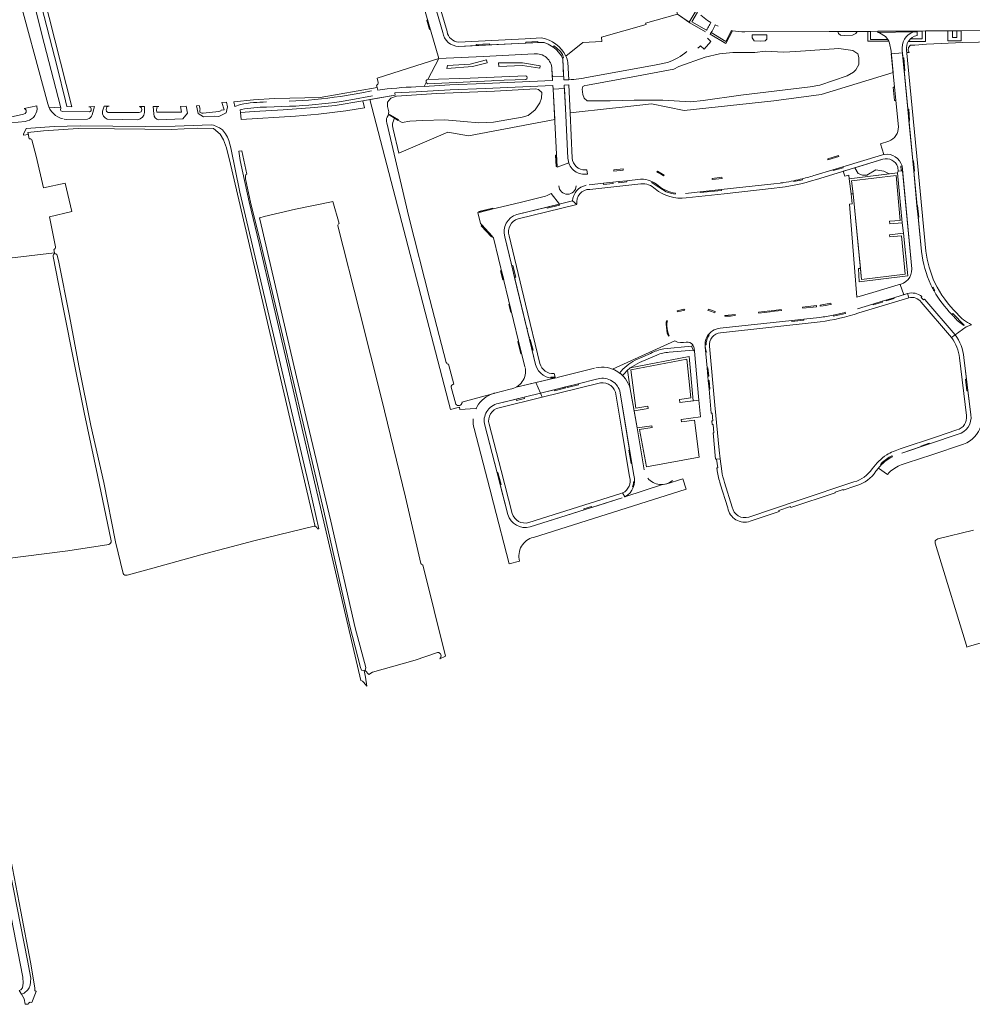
# Model space of a CAD drawing. Header units: metres. Extents: x 209813 to 223847, y 571801 to 587119.
# Tile 17 of 256: x 213136 to 213564, y 572422 to 572865. Entities that reach past the tile are written whole.
import ezdxf

# ---------------------------------------------------------------- set-up
doc = ezdxf.new("R2010")
doc.units = ezdxf.units.M
for name, color, linetype, lineweight in [('B-RO-GR-BEPLANTING_CULTUUR_BOSPLANTSOEN-GV', 8, 'Continuous', 0), ('B-RO-GR-BEPLANTING_CULTUUR_HEESTERS-GV', 8, 'Continuous', 0), ('B-RO-GR-GRAS-GV', 8, 'Continuous', 0), ('B-RO-GR-GROENVOORZIENING-GV', 8, 'Continuous', 0), ('B-RO-GR-HAAG-GV', 8, 'Continuous', 0), ('B-RO-KW-KUNSTWERK_STUW-GV', 8, 'Continuous', 0), ('B-RO-OG-TERREIN_CULTUURSCHEIDING-GV', 8, 'Continuous', 0), ('B-RO-OG-WEG-GV', 8, 'Continuous', 0), ('B-RO-VH-GOOT-G', 8, 'Continuous', 0), ('B-RO-VH-ONVERHARD-GV', 8, 'Continuous', 0), ('B-RO-VH-VERHARDING_OPEN-GV', 8, 'Continuous', 0), ('B-RO-VH-VERHARDING_STRAATBAKSTEEN-GV', 8, 'Continuous', 0), ('B-RO-VH-VERHARDING_TEGEL-GV', 8, 'Continuous', 0)]:
    doc.layers.add(name, color=color, linetype=linetype, lineweight=lineweight)

msp = doc.modelspace()

# ---------------------------------------------------------------- linework, layer by layer
at = {"layer": 'B-RO-GR-BEPLANTING_CULTUUR_BOSPLANTSOEN-GV', "flags": 128}
for points in [[(213319.02, 572838.08), (213323.987, 572847.519), (213296.238, 572838.621), (213296.763, 572836.765)], [(213313.632, 572834.793), (213317.406, 572835.014), (213318.308, 572836.728)], [(213295.977, 572835.579), (213296.289, 572834.49), (213296.495, 572833.337)]]:
    msp.add_lwpolyline(points, dxfattribs=at)
at = {"layer": 'B-RO-GR-BEPLANTING_CULTUUR_BOSPLANTSOEN-GV'}
for points in [[(213296.763, 572836.765, -0.374666), (213295.977, 572835.579)], [(213318.308, 572836.728, -0.4900037), (213319.02, 572838.08)], [(213296.495, 572833.337, -0.0233266), (213313.632, 572834.793)]]:
    msp.add_lwpolyline(points, format="xyb", dxfattribs=at)
at = {"layer": 'B-RO-GR-BEPLANTING_CULTUUR_HEESTERS-GV', "flags": 128}
for points in [[(213141.675, 572886.469), (213144.339, 572875.222), (213152.369, 572843.844), (213156.095, 572828.568), (213156.782, 572825.942), (213158.953, 572825.842), (213143.713, 572886.27)], [(213521.324, 572859.751), (213517.986, 572859.728), (213517.986, 572856.064), (213525.862, 572856.064), (213524.776, 572857.393), (213522.092, 572859.043), (213521.332, 572859.286)], [(213554.923, 572859.986), (213552.874, 572859.972), (213552.874, 572855.468), (213558.805, 572855.468), (213558.805, 572860.014), (213556.847, 572860), (213556.847, 572856.976), (213554.923, 572856.976)]]:
    msp.add_lwpolyline(points, close=True, dxfattribs=at)
for points in [[(213535.948, 572856.337), (213541.339, 572856.337), (213541.339, 572859.892), (213538.974, 572859.875), (213538.987, 572857.935)], [(213296.495, 572833.337), (213296.289, 572834.49), (213270.604, 572829.99), (213250.066, 572829.48), (213240.693, 572829.009), (213231.755, 572828.021), (213232.228, 572826.015), (213234.829, 572826.911)], [(213279.805, 572830.501), (213289.398, 572832.069), (213293.704, 572832.946)], [(213375.337, 572833.729), (213375.251, 572835.351), (213344.817, 572834.07), (213329.066, 572833.391), (213313.719, 572832.495), (213304.216, 572832.107), (213304.216, 572831.884), (213304.289, 572830.979), (213293.023, 572829.157), (213329.187, 572689.77), (213333.222, 572690.746), (213333.487, 572689.725), (213340.444, 572690.178), (213340.697, 572690.085)], [(213300.774, 572821.117), (213301.263, 572821.913), (213301.511, 572823.614), (213300.912, 572826.009), (213300.912, 572827.918), (213302.35, 572829.705), (213305.018, 572830.563), (213322.925, 572831.755), (213349.004, 572832.886), (213364.927, 572833.782), (213367.376, 572833.876), (213368.86, 572833.564), (213370.362, 572832.235), (213370.14, 572829.639), (213369.337, 572827.6), (213367.231, 572824.498), (213364.084, 572821.944), (213361.512, 572821.106), (213348.598, 572818.841), (213341.948, 572818.675), (213335.243, 572819.17), (213326.744, 572819.982), (213316.622, 572819.668), (213310.941, 572819.406), (213307.476, 572818.702), (213304.06, 572820.726), (213303.345, 572818.777)], [(213303.42, 572815.793), (213305.956, 572804.924), (213328.04, 572814.367), (213337.282, 572812.773), (213376.069, 572820.093), (213375.337, 572833.729)], [(213327.326, 572710.846), (213320.009, 572739.14), (213310.554, 572776.39), (213300.612, 572818.574)], [(213523.554, 572802.229), (213511.017, 572798.424), (213512.555, 572795.805), (213514.398, 572795.029), (213516.442, 572795.018), (213520.38, 572797.423)], [(213511.017, 572798.424), (213505.778, 572796.834), (213506.517, 572794.63), (213508.267, 572795.121), (213508.444, 572793.485), (213526.383, 572795.695), (213524.098, 572796.905), (213520.38, 572797.423)], [(213530.182, 572796.163), (213530.438, 572796.831), (213530.294, 572798.692)], [(213536.66, 572752.991), (213532.429, 572797.022), (213530.438, 572796.831)], [(213530.182, 572796.163), (213532.242, 572773.644), (213532.829, 572768.955), (213534.764, 572749.769), (213512.979, 572747.14), (213512.647, 572753.077), (213513.528, 572753.077), (213510.19, 572786.659), (213509.284, 572786.659), (213509.862, 572782.165), (213508.665, 572782.011), (213511.976, 572740.215), (213519.161, 572742.344), (213530.44, 572745.771)], [(213526.383, 572795.695), (213530.182, 572796.163)], [(213430.116, 572720.557), (213402.044, 572707.913)], [(213425.092, 572717.034), (213437.615, 572718.213)], [(213410.041, 572708.406), (213436.562, 572713.502), (213438.269, 572693.644), (213440.903, 572693.963), (213438.879, 572716.031)], [(213412.26, 572711.898), (213419.128, 572714.954)], [(213438.334, 572716.424), (213427.461, 572715.463)], [(213330.681, 572701.186), (213328.402, 572710.078)], [(213331.643, 572692.203), (213329.476, 572699.709)], [(213348.672, 572697.002), (213334.387, 572693.104), (213334.451, 572692.851)]]:
    msp.add_lwpolyline(points, dxfattribs=at)
at = {"layer": 'B-RO-GR-BEPLANTING_CULTUUR_HEESTERS-GV'}
for points in [[(213234.829, 572826.911, -0.0406156), (213246.475, 572827.992)], [(213256.735, 572828.348, 0.0282154), (213279.805, 572830.501)], [(213300.612, 572818.574, -0.2365958), (213300.774, 572821.117)], [(213303.345, 572818.777, 0.1343659), (213303.42, 572815.793)], [(213530.294, 572798.692, 0.4253381), (213523.554, 572802.229)], [(213530.44, 572745.771, 0.3786716), (213536.651, 572753.039)], [(213435.229, 572720.026, -0.1914592), (213430.116, 572720.557)], [(213438.13, 572718.852, 0.2690339), (213435.229, 572720.026)], [(213437.615, 572718.213, 0.3617716), (213438.13, 572718.852)], [(213419.128, 572714.954, -0.0624922), (213425.092, 572717.034)], [(213438.879, 572716.031, 0.2646983), (213438.334, 572716.424)], [(213328.402, 572710.078, -0.2857936), (213327.326, 572710.846)], [(213405.273, 572706.143, -0.1151799), (213412.26, 572711.898)], [(213414.248, 572710.8, 0.0675989), (213410.041, 572708.406)], [(213402.044, 572707.913, -0.0713501), (213405.273, 572706.143)], [(213329.476, 572699.709, -0.332872), (213330.681, 572701.186)], [(213334.451, 572692.851, -0.7197265), (213331.643, 572692.203)], [(213340.697, 572690.085, -0.0204097), (213341.202, 572691.034)]]:
    msp.add_lwpolyline(points, format="xyb", dxfattribs=at)
at = {"layer": 'B-RO-GR-GRAS-GV', "flags": 128}
for points in [[(213268.424, 572637.171), (213230.329, 572800.089), (213228.475, 572807.374), (213227.11, 572811.034), (213225.69, 572813.593), (213222.689, 572816.058), (213215.317, 572816.274), (213203.636, 572815.634), (213191.775, 572815.716), (213178.136, 572815.989), (213161.789, 572815.997), (213146.299, 572814.96), (213139.252, 572814.325), (213139.86, 572811.412)], [(213140.941, 572810.916), (213142.986, 572803.578), (213146.317, 572789.427), (213156.021, 572791.479), (213158.934, 572778.741), (213148.944, 572776.378), (213151.608, 572762.823)], [(213151.181, 572760.152), (213128.464, 572757.441), (213123.885, 572777.105), (213122.136, 572779.302), (213119.473, 572780.215), (213112.686, 572778.633), (213106.145, 572809.572)], [(213150.863, 572761.738), (213151.181, 572760.152)], [(213176.6, 572630.681), (213170.531, 572660.204), (213164.54, 572688.431), (213159.156, 572715.21), (213152.982, 572746.295), (213150.575, 572758.533)], [(213151.181, 572760.152), (213151.26, 572759.778)], [(213152.444, 572758.918), (213152.97, 572756.775), (213157.927, 572731.825), (213162.138, 572709.413), (213167.58, 572682.545), (213173.444, 572656.852), (213178.594, 572630.281), (213182.044, 572616.002)], [(213183.835, 572615.31), (213195.432, 572618.458), (213216.916, 572624.473), (213241.347, 572630.817), (213267.928, 572637.233)], [(213564.319, 572635.431), (213548.381, 572631.622), (213547.372, 572631.012), (213547.192, 572630.635), (213547.192, 572629.611), (213548.191, 572626.233), (213561.23, 572583.614), (213561.417, 572582.928), (213562.108, 572583.161), (213622.401, 572600.6)], [(213110.586, 572619.923), (213127.685, 572622.409), (213157.248, 572626.181), (213175.616, 572629.07)]]:
    msp.add_lwpolyline(points, dxfattribs=at)
at = {"layer": 'B-RO-GR-GRAS-GV'}
for points in [[(213139.86, 572811.412, -0.3464658), (213140.941, 572810.916)], [(213151.608, 572762.823, -0.3862686), (213150.863, 572761.738)], [(213267.928, 572637.233, -0.0883382), (213268.424, 572637.171)], [(213175.616, 572629.07, 0.4100006), (213176.6, 572630.681)], [(213182.044, 572616.002, 0.3613316), (213183.835, 572615.31)]]:
    msp.add_lwpolyline(points, format="xyb", dxfattribs=at)
msp.add_arc((213151.485, 572758.843), 0.962, 4.46847, 200.53523, dxfattribs=at)
at = {"layer": 'B-RO-GR-GROENVOORZIENING-GV', "flags": 128}
for points in [[(213431.261, 572867.517), (213436.595, 572863.835), (213439.603, 572869.043)], [(213436.595, 572863.835), (213436.9, 572863.625), (213443.905, 572859.566)], [(213446.239, 572863.735), (213444.73, 572864.691)], [(213449.629, 572862), (213448.264, 572862.635), (213448.058, 572862.199)], [(213535.006, 572855.108), (213542.762, 572855.108), (213542.762, 572859.901)], [(213542.762, 572859.901), (213541.339, 572859.892), (213541.339, 572856.337), (213535.948, 572856.337)], [(213235.227, 572824.645), (213234.597, 572824.403), (213234.753, 572823.268), (213240.969, 572823.68), (213253.942, 572824.412), (213268.115, 572825.475), (213277.422, 572826.471), (213289.871, 572828.495), (213304.289, 572830.979), (213304.216, 572831.884)], [(213294.13, 572830.685), (213284.42, 572828.911), (213280.147, 572828.227)], [(213279.16, 572773.308), (213276.318, 572783.289), (213275.679, 572783.17), (213259.513, 572779.811), (213245.395, 572776.489), (213243.504, 572775.981), (213243.371, 572775.725)], [(213243.371, 572775.725), (213243.69, 572774.693), (213259.99, 572704.499), (213275.438, 572639.563), (213286.441, 572591.589), (213291.153, 572573.71), (213290.802, 572572.393), (213292.5, 572570.546), (213294.097, 572571.628), (213313.338, 572577.081), (213323.416, 572580.548)], [(213315.854, 572620.57), (213309.036, 572650.285), (213298.156, 572694.726), (213288.243, 572733.951), (213278.604, 572772.284)], [(213411.762, 572689.202), (213418.046, 572690.261), (213417.87, 572691.305), (213412.562, 572690.41), (213410.301, 572707.551), (213435.444, 572712.337), (213437.336, 572695.022), (213432.133, 572694.31), (213432.335, 572692.833), (213438.269, 572693.644), (213436.562, 572713.502), (213410.041, 572708.406)], [(213408.86, 572707.421), (213410.062, 572698.972), (213411.762, 572689.202)], [(213324.371, 572577.72), (213326.955, 572578.805), (213316.852, 572619.965)]]:
    msp.add_lwpolyline(points, dxfattribs=at)
at = {"layer": 'B-RO-GR-GROENVOORZIENING-GV'}
for points in [[(213444.374, 572860.286, 0.0098007), (213444.97, 572861.274)], [(213446.801, 572859.848, -0.005169), (213446.421, 572859.222)], [(213448.058, 572862.199, -0.0209381), (213446.801, 572859.848)], [(213280.147, 572828.227, -0.028111), (213256.815, 572826.049)], [(213246.501, 572825.692, 0.0405485), (213235.227, 572824.645)], [(213278.604, 572772.284, -0.345492), (213279.16, 572773.308)], [(213410.041, 572708.406, 0.0210649), (213408.86, 572707.421)], [(213316.852, 572619.965, -0.3331504), (213315.854, 572620.57)], [(213323.416, 572580.548, -0.7431888), (213324.371, 572577.72)]]:
    msp.add_lwpolyline(points, format="xyb", dxfattribs=at)
at = {"layer": 'B-RO-GR-GROENVOORZIENING-GV', "flags": 128}
for points in [[(213503.411, 572859.719), (213503.679, 572858.782), (213504.584, 572858.006), (213506.395, 572857.811), (213509.984, 572857.973), (213511.504, 572858.814), (213512.046, 572859.724)], [(213471.481, 572858.174), (213464.857, 572858.174), (213464.857, 572856.892), (213465.697, 572855.468), (213468.802, 572855.306), (213470.677, 572855.533), (213471.518, 572856.244)], [(213508.444, 572793.485), (213509.284, 572786.659), (213510.19, 572786.659), (213509.478, 572792.539), (213529.557, 572794.969), (213531.404, 572774.782), (213526.599, 572774.343), (213526.709, 572773.138), (213532.242, 572773.644), (213530.182, 572796.163)], [(213513.528, 572753.077), (213512.647, 572753.077), (213512.979, 572747.14), (213534.764, 572749.769), (213532.829, 572768.955), (213526.617, 572768.328), (213526.716, 572767.353), (213531.927, 572767.879), (213533.673, 572750.569), (213514.013, 572748.175)]]:
    msp.add_lwpolyline(points, close=True, dxfattribs=at)
at = {"layer": 'B-RO-GR-HAAG-GV', "flags": 128}
for points in [[(213433.61, 572878.281), (213431.659, 572877.735), (213431.286, 572876.567), (213428.901, 572875.9), (213431.261, 572867.517), (213436.595, 572863.835)], [(213439.603, 572869.043), (213436.595, 572863.835)], [(213444.374, 572860.286), (213437.752, 572863.973), (213440.302, 572868.327)], [(213446.061, 572863.354), (213446.239, 572863.735)], [(213445.898, 572858.409), (213453.08, 572854.248), (213456.069, 572860.006), (213455.514, 572860.118)], [(213446.421, 572859.222), (213453.082, 572855.132), (213455.514, 572860.118)], [(213535.006, 572855.108), (213542.762, 572855.108), (213542.762, 572859.901), (213541.339, 572859.892), (213541.339, 572856.337), (213535.948, 572856.337)], [(213408.86, 572707.421), (213410.062, 572698.972), (213411.762, 572689.202), (213418.046, 572690.261), (213417.87, 572691.305), (213412.562, 572690.41), (213410.301, 572707.551), (213435.444, 572712.337), (213437.336, 572695.022), (213432.133, 572694.31), (213432.335, 572692.833), (213438.269, 572693.644), (213436.562, 572713.502), (213410.041, 572708.406)]]:
    msp.add_lwpolyline(points, dxfattribs=at)
at = {"layer": 'B-RO-GR-HAAG-GV'}
for points in [[(213444.73, 572864.691, -0.0306017), (213441.756, 572866.975)], [(213444.97, 572861.274, 0.0202049), (213446.061, 572863.354)], [(213446.421, 572859.222, -0.0076472), (213445.898, 572858.409)]]:
    msp.add_lwpolyline(points, format="xyb", dxfattribs=at)
at = {"layer": 'B-RO-GR-HAAG-GV', "flags": 128}
for points in [[(213517.986, 572859.728), (213516.839, 572859.727), (213516.839, 572855.288), (213526.218, 572855.288), (213525.862, 572856.064), (213517.986, 572856.064)], [(213558.805, 572860.014), (213556.847, 572860), (213556.847, 572856.976), (213554.923, 572856.976), (213554.923, 572859.986), (213552.874, 572859.972), (213552.874, 572855.468), (213558.805, 572855.468)], [(213464.857, 572858.174), (213464.857, 572856.892), (213465.697, 572855.468), (213468.802, 572855.306), (213470.677, 572855.533), (213471.518, 572856.244), (213471.481, 572858.174)], [(213532.242, 572773.644), (213530.182, 572796.163), (213508.444, 572793.485), (213509.284, 572786.659), (213510.19, 572786.659), (213509.478, 572792.539), (213529.557, 572794.969), (213531.404, 572774.782), (213526.599, 572774.343), (213526.709, 572773.138)]]:
    msp.add_lwpolyline(points, close=True, dxfattribs=at)
at = {"layer": 'B-RO-KW-KUNSTWERK_STUW-GV', "flags": 128}
msp.add_lwpolyline([(213302.278, 572822.061), (213301.811, 572822.341), (213301.693, 572822.143), (213305.744, 572819.719), (213305.862, 572819.916)], close=True, dxfattribs=at)
at = {"layer": 'B-RO-OG-TERREIN_CULTUURSCHEIDING-GV', "flags": 128}
for points in [[(213443.905, 572859.566), (213436.9, 572863.625), (213431.261, 572867.517), (213416.925, 572863.491), (213417.137, 572862.808), (213397.135, 572857.177)], [(213382.499, 572835.658), (213383.057, 572823.071), (213402.073, 572825.228), (213405.105, 572825.535), (213419.571, 572827.103), (213434.221, 572824.105), (213474.544, 572828.579), (213495.853, 572831.382), (213528.219, 572841.23), (213527.282, 572850.76), (213526.586, 572854.384), (213526.218, 572855.288), (213516.839, 572855.288), (213516.839, 572859.727), (213512.046, 572859.724), (213511.504, 572858.814), (213509.984, 572857.973), (213506.395, 572857.811), (213504.584, 572858.006), (213503.679, 572858.782), (213503.411, 572859.719), (213499.405, 572859.716), (213461.546, 572859.459)], [(213456.069, 572860.006), (213453.08, 572854.248), (213445.898, 572858.409)], [(213585.529, 572860.439), (213573.438, 572860.243), (213573.419, 572859.527), (213571.778, 572858.225), (213569.005, 572859.584), (213569.005, 572860.172), (213558.805, 572860.014), (213558.805, 572855.468), (213552.874, 572855.468), (213552.874, 572859.972), (213542.762, 572859.901), (213542.762, 572855.108), (213535.006, 572855.108)], [(213397.135, 572857.177), (213397.227, 572855.231), (213388.694, 572854.751), (213381.043, 572848.613)], [(213444.701, 572856.73), (213446.23, 572855.161), (213443.229, 572851.798), (213441.608, 572853.245)], [(213534.28, 572851.502), (213534.406, 572850.187), (213535.381, 572850.248), (213534.961, 572851.34), (213535.062, 572852.45), (213535.978, 572853.475), (213537.93, 572853.511), (213543.21, 572854.009), (213559.579, 572854.791), (213580.489, 572855.197), (213591.783, 572855.399)], [(213366.872, 572849.644), (213344.004, 572848.481), (213323.987, 572847.519), (213319.02, 572838.08), (213338.013, 572838.764), (213363.03, 572839.711)], [(213382.052, 572845.827), (213382.398, 572837.956)], [(213391.26, 572839.164), (213421.755, 572844.699), (213426.721, 572845.787)], [(213318.308, 572836.728), (213317.406, 572835.014), (213328.964, 572835.689), (213344.595, 572836.363), (213375.127, 572837.648), (213374.853, 572842.763)], [(213363.039, 572838.104), (213348.589, 572837.585), (213347.604, 572837.499), (213318.973, 572836.186)], [(213410.062, 572698.972), (213408.86, 572707.421)]]:
    msp.add_lwpolyline(points, dxfattribs=at)
at = {"layer": 'B-RO-OG-TERREIN_CULTUURSCHEIDING-GV'}
for points in [[(213461.546, 572859.459, -0.0451037), (213456.069, 572860.006)], [(213535.006, 572855.108, 0.1620824), (213534.28, 572851.502)], [(213426.721, 572845.787, 0.0971753), (213435.535, 572850.674)], [(213441.608, 572853.245, -0.0126), (213440.436, 572852.161)], [(213374.853, 572842.763, 0.4363107), (213366.872, 572849.644)], [(213381.043, 572848.613, -0.0502579), (213382.052, 572845.827)], [(213318.973, 572836.186, -0.2333465), (213318.308, 572836.728)], [(213363.03, 572839.711, -0.8593787), (213363.039, 572838.104)], [(213382.398, 572837.956, 0.0408283), (213391.26, 572839.164)]]:
    msp.add_lwpolyline(points, format="xyb", dxfattribs=at)
at = {"layer": 'B-RO-OG-TERREIN_CULTUURSCHEIDING-GV', "flags": 128}
for points in [[(213388.782, 572834.99), (213389.551, 572835.44), (213390.757, 572835.598), (213412.919, 572839.556), (213429.663, 572842.744), (213431.816, 572843.9), (213443.718, 572848.143), (213450.18, 572849.579), (213456.166, 572850.3), (213466.069, 572850.191), (213470.737, 572850.8), (213479.145, 572850.456), (213484.526, 572850.629), (213503.858, 572852.024), (213510.043, 572851.14), (213512.308, 572849.603), (213512.857, 572847.912), (213512.751, 572844.893), (213511.439, 572842.481), (213510.362, 572841.366), (213507.624, 572839.796), (213495.278, 572835.574), (213490.952, 572834.774), (213459.753, 572830.979), (213442.772, 572828.593), (213437.347, 572828.057), (213424.737, 572828.774), (213411.726, 572828.742), (213400.953, 572828.517), (213390.656, 572828.573), (213389.338, 572829.644), (213388.73, 572831.402), (213388.485, 572833.728)], [(213339.159, 572843.888), (213327.647, 572843.032), (213327.873, 572844.334), (213338.059, 572845.014), (213345.358, 572846.939), (213345.707, 572845.616)], [(213361.554, 572844.454), (213369.399, 572843.118), (213369.577, 572844.164), (213361.599, 572845.523), (213350.847, 572845.523), (213350.96, 572843.995)], [(213532.829, 572768.955), (213532.242, 572773.644), (213526.709, 572773.138), (213526.599, 572774.343), (213531.404, 572774.782), (213529.557, 572794.969), (213509.478, 572792.539), (213510.19, 572786.659), (213514.013, 572748.175), (213533.673, 572750.569), (213531.927, 572767.879), (213526.716, 572767.353), (213526.617, 572768.328)], [(213413.107, 572681.467), (213419.815, 572682.464), (213419.934, 572681.663), (213414.173, 572680.808), (213417.325, 572663.949), (213441.073, 572668.389), (213438.942, 572684.898), (213433.038, 572684.136), (213432.892, 572685.266), (213441.597, 572686.388), (213440.903, 572693.963), (213432.335, 572692.833), (213432.133, 572694.31), (213437.336, 572695.022), (213435.444, 572712.337), (213410.301, 572707.551), (213412.562, 572690.41), (213417.87, 572691.305), (213418.046, 572690.261), (213411.762, 572689.202)]]:
    msp.add_lwpolyline(points, close=True, dxfattribs=at)
at = {"layer": 'B-RO-OG-WEG-GV', "flags": 128}
for points in [[(213154.023, 572825.38), (213153.955, 572825.965), (213145.443, 572858.387), (213138.807, 572885.798), (213138.73, 572886.96), (213139.539, 572887.807), (213140.262, 572887.887), (213141.227, 572887.637), (213141.585, 572886.85), (213141.675, 572886.469), (213143.713, 572886.27), (213142.419, 572891.4), (213138.996, 572891.789), (213138.923, 572891.337)], [(213133.61, 572880.947), (213148.183, 572827.095)], [(213143.209, 572826.193), (213137.566, 572825.006), (213137.91, 572824.873), (213138.528, 572824.287), (213138.451, 572823.44), (213138.027, 572822.815), (213137.33, 572822.458), (213124.522, 572819.67)], [(213143.263, 572825.992), (213143.209, 572826.193)], [(213168.141, 572822.274), (213169.166, 572825.934), (213166.694, 572825.872), (213167.368, 572825.629), (213167.731, 572824.852), (213167.615, 572824.038), (213166.945, 572823.582), (213154.741, 572823.657), (213154.083, 572824), (213153.896, 572824.673), (213154.023, 572825.122), (213154.023, 572825.38), (213148.687, 572825.625)], [(213191.665, 572823.245), (213191.662, 572825.98), (213189.367, 572825.974), (213190.234, 572825.366), (213190.452, 572824.492), (213190.131, 572823.529), (213189.333, 572823.186), (213175.907, 572823.226), (213175.387, 572823.287), (213174.561, 572823.672), (213174.376, 572824.664), (213174.782, 572825.749), (213175.84, 572826.101), (213173.459, 572826.041), (213172.808, 572823.893)], [(213207.785, 572825.942), (213208.355, 572823.417), (213197.139, 572823.363), (213197.105, 572824.341), (213197.216, 572825.208), (213197.415, 572825.807), (213198.146, 572826), (213195.618, 572825.992), (213195.815, 572822.587)], [(213198.144, 572819.972), (213208.882, 572820.423), (213210.941, 572822.952), (213210.439, 572826.082), (213207.785, 572825.942)], [(213084.972, 572813.974), (213122.102, 572817.709), (213138.033, 572819.207), (213138.931, 572819.488)], [(213155.523, 572820.333), (213156.464, 572820.122), (213166.021, 572820.332)], [(213174.935, 572820.238), (213188.63, 572820.026)], [(213138.523, 572816.075), (213137.265, 572813.446), (213137.27, 572813.09), (213139.484, 572813.31), (213139.252, 572814.325), (213146.299, 572814.96), (213161.789, 572815.997), (213178.136, 572815.989), (213191.775, 572815.716), (213203.636, 572815.634), (213215.317, 572816.274), (213222.689, 572816.058), (213225.69, 572813.593), (213227.11, 572811.034), (213228.475, 572807.374), (213230.329, 572800.089), (213268.424, 572637.171)], [(213269.434, 572636.031), (213269.988, 572636.169), (213265.914, 572654.079), (213234.47, 572787.378), (213230.438, 572807.365), (213229.594, 572810.611), (213229.02, 572812.169), (213228.126, 572813.711), (213226.7, 572815.47), (213225.36, 572816.407), (213222.718, 572817.613), (213221.673, 572817.775), (213205.382, 572817.162), (213192.075, 572816.9), (213162.659, 572817.268), (213151.01, 572817.01), (213138.523, 572816.075)], [(213135.33, 572428.618), (213136.02, 572428.85), (213136.74, 572429.71), (213136.94, 572430.75), (213137.04, 572431.79), (213136.9, 572434.53), (213136.8, 572435.33), (213121.7, 572512.49)], [(213127.965, 572498.579), (213138.99, 572442.01), (213140.51, 572434.12), (213140.47, 572432.3), (213140.23, 572430.96), (213139.82, 572429.81), (213139.24, 572428.84), (213137.57, 572427.36), (213136.377, 572426.953), (213137.529, 572424.83), (213138.018, 572422.447), (213139.341, 572422.349), (213139.5, 572422.878), (213140.187, 572423.302), (213140.947, 572423.169), (213142.977, 572428.05), (213142.345, 572428.62), (213142.345, 572429.751), (213140.433, 572441.279), (213136.049, 572464.105), (213130.875, 572491.324)]]:
    msp.add_lwpolyline(points, dxfattribs=at)
for points in [[(213226.102, 572824.341), (213226.034, 572824.045), (213225.038, 572823.713), (213218.018, 572822.897), (213217.408, 572822.933), (213216.591, 572823.423), (213216.459, 572824.42), (213216.637, 572824.702), (213216.206, 572826.387), (213214.973, 572826.322), (213215.732, 572822.867), (213218.206, 572821.32), (213223.136, 572821.583), (213225.114, 572821.441), (213228.324, 572823.171), (213228.931, 572825.779), (213228.447, 572827.898), (213226.479, 572827.825), (213227.411, 572824.492)], [(213288.943, 572567.914), (213289.649, 572567.553), (213290.297, 572567.049), (213291.553, 572565.406), (213291.02, 572569.4), (213290.393, 572572.444), (213289.181, 572572.595), (213288.744, 572573.689), (213284.007, 572592.336), (213272.299, 572644.01), (213253.682, 572723.136), (213244.397, 572762.422), (213239.332, 572782.913), (213237.134, 572793.449), (213237.042, 572794.599), (213237.242, 572795.324), (213237.647, 572795.567), (213235.416, 572805.986), (213234.123, 572805.881), (213234.677, 572801.616), (213235.842, 572796.192), (213238.781, 572783.127), (213243.144, 572764.423), (213255.571, 572711.594), (213262.43, 572681.687)]]:
    msp.add_lwpolyline(points, close=True, dxfattribs=at)
at = {"layer": 'B-RO-OG-WEG-GV'}
for points in [[(213138.931, 572819.488, 0.3916098), (213143.263, 572825.992)], [(213148.183, 572827.095, 0.2858111), (213155.097, 572820.402)], [(213172.808, 572823.893, 0.3891984), (213174.935, 572820.238)], [(213166.021, 572820.332, 0.299859), (213168.141, 572822.274)], [(213188.63, 572820.026, 0.3444038), (213191.665, 572823.245)], [(213195.815, 572822.587, 0.399293), (213198.144, 572819.972)], [(213268.424, 572637.171, -0.2826585), (213269.434, 572636.031)]]:
    msp.add_lwpolyline(points, format="xyb", dxfattribs=at)
at = {"layer": 'B-RO-VH-GOOT-G', "flags": 128}
for points in [[(213234.597, 572824.403), (213235.227, 572824.645)], [(213246.501, 572825.692), (213256.815, 572826.049)]]:
    msp.add_lwpolyline(points, dxfattribs=at)
at = {"layer": 'B-RO-VH-ONVERHARD-GV', "flags": 128}
for points in [[(213060.232, 572813.98), (213061.63, 572812.06), (213063.18, 572810.4), (213063.98, 572809.35), (213064.95, 572807.44), (213066.1, 572804.38), (213069.9, 572784.83), (213091.39, 572676.39), (213100.59, 572624), (213100.89, 572620.59), (213121.7, 572512.49), (213136.8, 572435.33), (213136.9, 572434.53), (213137.04, 572431.79), (213136.94, 572430.75), (213136.74, 572429.71), (213136.02, 572428.85), (213135.33, 572428.618), (213136.377, 572426.953)], [(213136.377, 572426.953), (213137.57, 572427.36), (213139.24, 572428.84), (213139.82, 572429.81), (213140.23, 572430.96), (213140.47, 572432.3), (213140.51, 572434.12), (213138.99, 572442.01), (213127.965, 572498.579), (213124.45, 572516.98), (213110.65, 572587.39), (213103.51, 572624), (213087.28, 572709.85), (213071.84, 572789.34), (213068.8, 572805.16), (213068.43, 572807.12), (213068.249, 572808), (213068.2, 572809.91), (213068.71, 572810.58), (213070.07, 572811.354), (213066.257, 572811.786)]]:
    msp.add_lwpolyline(points, dxfattribs=at)
at = {"layer": 'B-RO-VH-VERHARDING_OPEN-GV', "flags": 128}
for points in [[(213556.847, 572860), (213554.923, 572859.986), (213554.923, 572856.976), (213556.847, 572856.976)], [(213289.871, 572828.495), (213277.422, 572826.471), (213268.115, 572825.475), (213253.942, 572824.412), (213240.969, 572823.68), (213234.753, 572823.268), (213235.187, 572820.105), (213259.612, 572821.666), (213269.852, 572822.483), (213282.16, 572824.05), (213290.626, 572825.42)], [(213343.293, 572772.709), (213342.954, 572772.369), (213347.633, 572767.345), (213347.955, 572767.645)]]:
    msp.add_lwpolyline(points, close=True, dxfattribs=at)
at = {"layer": 'B-RO-VH-VERHARDING_STRAATBAKSTEEN-GV', "flags": 128}
for points in [[(213325.723, 572859.288), (213319.748, 572879.828), (213312.932, 572903.424), (213308.063, 572902.168), (213323.987, 572847.519), (213344.004, 572848.481), (213366.872, 572849.644)], [(213380.103, 572839.573), (213379.68, 572847.164), (213379.163, 572848.727), (213377.034, 572851.352), (213375.503, 572852.672), (213373.076, 572853.945), (213371.345, 572854.684), (213369.856, 572854.78), (213362.739, 572854.436), (213332.993, 572852.926)], [(213540.922, 572760.717), (213537.339, 572798.579), (213532.404, 572850.105), (213527.396, 572849.602), (213530.61, 572816.824)], [(213374.853, 572842.763), (213375.037, 572839.322), (213380.103, 572839.573)], [(213380.412, 572834.009), (213375.337, 572833.729), (213377.215, 572798.647), (213382.368, 572800.612)], [(213381.988, 572802.681), (213380.969, 572825.071), (213380.412, 572834.009)], [(213526.246, 572810.323), (213522.5, 572809.184), (213524.037, 572804.402)], [(213532.215, 572799.251), (213536.66, 572752.991)], [(213371.941, 572785.708), (213361.161, 572783.022), (213341.511, 572778.237), (213342.699, 572773.354), (213348.567, 572766.981), (213359.872, 572720.424)], [(213358.992, 572777.364), (213372.121, 572780.541), (213378.187, 572782.034), (213374.525, 572786.918)], [(213367.478, 572709.986), (213361.14, 572736.236), (213353.595, 572767.343)], [(213531.374, 572745.966), (213533.004, 572741.35), (213534.678, 572741.858)], [(213542.287, 572739.383), (213542.409, 572739.225), (213556.063, 572723.343)], [(213561.023, 572726.854), (213556.063, 572723.343)], [(213359.872, 572720.424), (213362.677, 572708.895)], [(213560.052, 572713.103), (213563.148, 572687.339)], [(213358.725, 572699.76), (213375.998, 572703.902)], [(213375.998, 572703.902), (213367.634, 572701.897)], [(213393.962, 572708.256), (213377.174, 572704.09)], [(213350.626, 572692.449), (213369.661, 572697.091), (213367.634, 572701.897), (213358.725, 572699.76)], [(213369.661, 572697.091), (213386.656, 572701.301)], [(213386.656, 572701.301), (213394.822, 572703.324)], [(213356.02, 572698.85), (213349.12, 572697.124)], [(213405.301, 572698.069), (213411.67, 572660.019)], [(213416.247, 572662.683), (213413.107, 572681.467), (213410.062, 572698.972)], [(213355.055, 572642.546), (213350.016, 572661.931), (213344.603, 572682.658)], [(213339.86, 572681.129), (213346.908, 572654.082), (213348.569, 572647.607)], [(213557.393, 572678.616), (213532.074, 572670.132)], [(213534.557, 572665.765), (213545.661, 572669.423), (213559.923, 572674.194)], [(213531.89, 572664.887), (213534.557, 572665.765)], [(213521.606, 572663.436), (213525.728, 572660.453), (213526.498, 572661.412)], [(213366.518, 572632.269), (213435.205, 572653.859), (213433.682, 572658.561), (213426.038, 572656.183)], [(213407.667, 572650.527), (213424.601, 572655.965)], [(213348.569, 572647.607), (213355.554, 572620.373), (213360.223, 572621.619)], [(213406.457, 572650.016), (213364.974, 572636.983)]]:
    msp.add_lwpolyline(points, dxfattribs=at)
at = {"layer": 'B-RO-VH-VERHARDING_STRAATBAKSTEEN-GV'}
for points in [[(213332.993, 572852.926, -0.3606248), (213325.723, 572859.288)], [(213530.61, 572816.824, -0.3188701), (213526.246, 572810.323)], [(213377.971, 572790.357, 1), (213385.681, 572790.357)], [(213374.525, 572786.918, -0.0981174), (213371.941, 572785.708)], [(213545.793, 572744.591, -0.0067406), (213545.167, 572745.834)], [(213555.534, 572731.51, -0.0071036), (213554.548, 572732.494)], [(213410.062, 572698.972, 0.4079457), (213394.511, 572708.41)], [(213394.822, 572703.324, -0.4281462), (213405.301, 572698.069)], [(213348.672, 572697.002, 0.1971183), (213341.202, 572691.034)], [(213349.12, 572697.124, 0.0083122), (213348.672, 572697.002)], [(213339.47, 572685.599, 0.0872866), (213339.86, 572681.129)], [(213559.923, 572674.194, 0.2399456), (213567.749, 572682.525)], [(213527.935, 572668.512, 0.0197588), (213526.372, 572667.641)], [(213526.372, 572667.641, 0.0512549), (213522.861, 572664.796)], [(213526.498, 572661.412, -0.0990609), (213531.89, 572664.887)], [(213364.974, 572636.983, -0.4126196), (213355.055, 572642.546)], [(213360.223, 572621.619, -0.4143483), (213366.518, 572632.269)]]:
    msp.add_lwpolyline(points, format="xyb", dxfattribs=at)
for centre, radius, start, end in [((213525.222, 572797.214), 7.284, 16.24167, 97.40283), ((213354.829, 572706.864), 8.102, 278.44982, 12.42257), ((213375.313, 572711.951), 8.078, 194.07606, 280.74932), ((213403.925, 572657.696), 8.087, 297.56486, 18.15214), ((213424.043, 572663.838), 7.856, 218.96669, 309.39721)]:
    msp.add_arc(centre, radius, start, end, dxfattribs=at)
at = {"layer": 'B-RO-VH-VERHARDING_TEGEL-GV', "flags": 128}
for points in [[(213327.697, 572859.607), (213313.998, 572906.203), (213313.867, 572907.182), (213314.019, 572908.08), (213314.454, 572909.34), (213315.038, 572910.381), (213315.614, 572911.033), (213316.87, 572911.392), (213316.519, 572913.13), (213314.59, 572912.593), (213313.562, 572911.429), (213312.805, 572910.08), (213312.269, 572908.526), (213312.047, 572907.214), (213312.232, 572905.827), (213319.748, 572879.828), (213325.723, 572859.288)], [(213538.976, 572859.589), (213538.974, 572859.875), (213521.324, 572859.751), (213521.332, 572859.286), (213537.377, 572859.562)], [(213538.987, 572857.935), (213538.976, 572859.589), (213537.377, 572859.562)], [(213370.171, 572856.786), (213362.783, 572856.44), (213332.892, 572854.923)], [(213346.761, 572853.625), (213363.042, 572854.45)], [(213368.503, 572854.712), (213369.856, 572854.78), (213371.345, 572854.684), (213373.076, 572853.945), (213375.454, 572852.698), (213375.855, 572853.157)], [(213332.993, 572852.926), (213340.759, 572853.32)], [(213532.29, 572851.299), (213532.627, 572847.782)], [(213542.908, 572760.954), (213539.306, 572799.02), (213534.28, 572851.502)], [(213379.505, 572847.693), (213379.68, 572847.164), (213380.197, 572837.876), (213382.398, 572837.956), (213382.052, 572845.827)], [(213533.18, 572842.001), (213534.827, 572824.804)], [(213383.986, 572802.766), (213383.057, 572823.071), (213382.499, 572835.658), (213380.325, 572835.577), (213380.969, 572825.071), (213381.988, 572802.681)], [(213535.657, 572819.676), (213535.218, 572824.831), (213534.827, 572824.804), (213535.321, 572819.647)], [(213535.657, 572819.676), (213535.321, 572819.647), (213537.055, 572801.544)], [(213493.804, 572793.199), (213523.554, 572802.229)], [(213522.923, 572804.127), (213505.669, 572798.89), (213505.821, 572798.457), (213501.312, 572797.126)], [(213389.906, 572795.501), (213390.78, 572795.598), (213390.576, 572797.497), (213389.796, 572797.497)], [(213425.051, 572794.767), (213425.274, 572795.152), (213422.243, 572796.908), (213422.022, 572796.576)], [(213501.171, 572797.525), (213493.223, 572795.113)], [(213505.669, 572798.89), (213501.171, 572797.525), (213501.312, 572797.126)], [(213530.294, 572798.692), (213530.438, 572796.831), (213532.429, 572797.022), (213532.394, 572797.388), (213531.81, 572797.355)], [(213532.394, 572797.388), (213532.215, 572799.251), (213531.708, 572799.186), (213531.81, 572797.355)], [(213537.505, 572796.827), (213538.954, 572781.516)], [(213404.939, 572791.705), (213408.551, 572792.098), (213408.499, 572792.574), (213404.939, 572792.18)], [(213414.618, 572793.252), (213408.499, 572792.574)], [(213483.566, 572792.579), (213483.637, 572792.239), (213487.518, 572793.052), (213487.392, 572793.451)], [(213398.055, 572791.417), (213391.637, 572790.706)], [(213391.857, 572788.718), (213414.839, 572791.264)], [(213402.23, 572791.88), (213398.055, 572791.417), (213398.055, 572790.886), (213402.288, 572791.357)], [(213404.939, 572791.705), (213404.939, 572792.18), (213402.23, 572791.88), (213402.288, 572791.357)], [(213419.953, 572792.189), (213419.699, 572791.851), (213421.228, 572790.705), (213426.153, 572787.551), (213428.564, 572786.817), (213430.282, 572786.521), (213430.354, 572786.936)], [(213435.196, 572784.894), (213452.272, 572786.767), (213474.81, 572789.194)], [(213450.981, 572788.637), (213441.536, 572787.602), (213441.536, 572787.225), (213451.024, 572788.237)], [(213477.393, 572791.522), (213474.599, 572791.183), (213450.981, 572788.637), (213451.024, 572788.237)], [(213441.536, 572787.602), (213434.938, 572786.878)], [(213372.582, 572780.655), (213358.992, 572777.364)], [(213359.584, 572775.454), (213372.583, 572778.595), (213386.045, 572781.908)], [(213378.093, 572782.011), (213372.582, 572780.655), (213372.76, 572780.198), (213378.211, 572781.529)], [(213384.116, 572783.493), (213378.093, 572782.011), (213378.211, 572781.529)], [(213384.116, 572783.493), (213386.045, 572781.908)], [(213539.454, 572776.231), (213540.922, 572760.717)], [(213353.595, 572767.343), (213356.759, 572754.297)], [(213369.422, 572710.456), (213362.977, 572737.149), (213355.539, 572767.814)], [(213358.03, 572749.057), (213363.561, 572726.21), (213363.973, 572726.339)], [(213546.635, 572743.04), (213547.038, 572743.264), (213546.206, 572744.762), (213545.793, 572744.591)], [(213512.804, 572733.128), (213535.258, 572739.945)], [(213525.093, 572738.563), (213528.699, 572739.702), (213528.601, 572740.014), (213524.962, 572738.909)], [(213534.678, 572741.858), (213528.601, 572740.014)], [(213534.678, 572741.858), (213535.258, 572739.945)], [(213541.164, 572740.514), (213540.774, 572740.103), (213541.929, 572739.006)], [(213556.063, 572723.343), (213542.409, 572739.225), (213542.287, 572739.383), (213541.929, 572739.006)], [(213500.381, 572736.976), (213500.275, 572737.55), (213495.371, 572736.637), (213495.46, 572736.161)], [(213519.099, 572737.129), (213512.222, 572735.042)], [(213525.093, 572738.563), (213524.962, 572738.909), (213523.337, 572738.416)], [(213540.856, 572737.963), (213554.501, 572722.092)], [(213448.057, 572733.263), (213448.228, 572733.762), (213445.161, 572734.815), (213444.942, 572734.32)], [(213455.999, 572731.837), (213457.223, 572731.97), (213457.19, 572732.393), (213452.63, 572732.037), (213452.63, 572731.732)], [(213495.189, 572731.104), (213488.096, 572730.333)], [(213501.322, 572732.163), (213501.405, 572731.68), (213506.852, 572732.917), (213506.73, 572733.427)], [(213560.042, 572727.453), (213560.217, 572727.715), (213555.025, 572732.966), (213554.548, 572732.494)], [(213363.561, 572726.21), (213364.539, 572722.157)], [(213426.793, 572729.64), (213426.465, 572729.737), (213426.243, 572728.989), (213426.188, 572728.054), (213426.667, 572724.086), (213427.26, 572722.785), (213427.58, 572722.931)], [(213426.704, 572726.137), (213426.557, 572727.148)], [(213488.145, 572729.851), (213482.675, 572729.302), (213482.623, 572729.738), (213450.422, 572726.239)], [(213450.594, 572724.246), (213495.4, 572729.116)], [(213488.145, 572729.851), (213488.096, 572730.333), (213482.623, 572729.738)], [(213561.023, 572726.854), (213563.407, 572727.876)], [(213364.893, 572722.268), (213364.539, 572722.157), (213364.784, 572721.145)], [(213445.288, 572723.5), (213445.541, 572723.177), (213444.894, 572722.216), (213444.395, 572721.069), (213444.118, 572719.757), (213444.155, 572718.851), (213443.657, 572718.831)], [(213556.063, 572723.343), (213554.501, 572722.092)], [(213437.615, 572718.213), (213425.092, 572717.034)], [(213437.615, 572718.213), (213438.334, 572716.424)], [(213438.879, 572716.031), (213438.756, 572717.37)], [(213443.721, 572717.895), (213444.587, 572708.428)], [(213445.459, 572698.9), (213446.455, 572688.073), (213446.907, 572688.073), (213447.23, 572684.643), (213446.778, 572684.601), (213446.928, 572682.993), (213447.299, 572682.993), (213447.687, 572679.291), (213447.276, 572679.248), (213448.415, 572667.401), (213450.405, 572667.6), (213450.016, 572671.39), (213448.124, 572691.723), (213445.704, 572718.157)], [(213365.958, 572716.281), (213367.478, 572709.986)], [(213414.248, 572710.8), (213421.935, 572714.218)], [(213427.461, 572715.463), (213438.334, 572716.424)], [(213558.062, 572712.898), (213561.173, 572687.02)], [(213561.216, 572703.418), (213560.052, 572713.103)], [(213374.266, 572704.323), (213376.208, 572704.323), (213375.785, 572705.892)], [(213374.266, 572704.323), (213374.266, 572703.941)], [(213376.318, 572703.935), (213376.208, 572704.323)], [(213444.934, 572704.634), (213445.106, 572702.754)], [(213370.441, 572695.223), (213395.498, 572701.44)], [(213380.933, 572699.883), (213375.906, 572698.638), (213376.009, 572698.174), (213381.041, 572699.414)], [(213381.697, 572700.073), (213380.933, 572699.883), (213381.041, 572699.414)], [(213394.822, 572703.324), (213386.656, 572701.301)], [(213561.841, 572698.215), (213561.216, 572703.418), (213560.743, 572703.348)], [(213563.148, 572687.339), (213561.841, 572698.215), (213561.365, 572698.158), (213560.743, 572703.348)], [(213351.049, 572690.495), (213370.441, 572695.223), (213369.661, 572697.091), (213362.41, 572695.323), (213362.551, 572694.76)], [(213362.41, 572695.323), (213358.7, 572694.418), (213358.929, 572693.854), (213362.551, 572694.76)], [(213375.906, 572698.638), (213369.661, 572697.091)], [(213403.351, 572697.599), (213406.356, 572679.594), (213409.755, 572659.444)], [(213410.755, 572665.469), (213410.409, 572665.412), (213409.43, 572671.421), (213409.744, 572671.491), (213405.301, 572698.069)], [(213358.7, 572694.418), (213350.626, 572692.449)], [(213344.603, 572682.658), (213350.175, 572661.319)], [(213356.991, 572643.049), (213351.998, 572662.257), (213346.538, 572683.161)], [(213556.909, 572680.556), (213547.766, 572677.509), (213531.437, 572672.032)], [(213532.074, 572670.132), (213540.778, 572673.053), (213540.682, 572673.275), (213544.389, 572674.619), (213544.503, 572674.304), (213557.393, 572678.616)], [(213522.861, 572664.796), (213522.588, 572665.025), (213523.444, 572666.041), (213526.442, 572668.327), (213527.688, 572668.981), (213527.935, 572668.512)], [(213411.67, 572660.019), (213410.755, 572665.469)], [(213451.2, 572662.051), (213450.405, 572667.6), (213448.813, 572667.441), (213449.366, 572663.561), (213448.958, 572663.46), (213449.168, 572662.106)], [(213350.175, 572661.319), (213350.545, 572661.419), (213352.021, 572656.01), (213351.586, 572655.891), (213355.055, 572642.546)], [(213520.469, 572661.976), (213521.606, 572663.436)], [(213411.495, 572654.852), (213411.038, 572654.988), (213411.439, 572656.34), (213411.554, 572657.235), (213411.998, 572657.235)], [(213450.517, 572656.289), (213453.935, 572645.516)], [(213455.909, 572645.832), (213452.424, 572656.893)], [(213510.578, 572657.191), (213485.505, 572648.81), (213463.288, 572641.404)], [(213463.938, 572639.513), (213477.037, 572643.879), (213476.885, 572644.325), (213482.084, 572646.099), (213482.248, 572645.616), (213502.213, 572652.29), (213502.116, 572652.585), (213505.727, 572653.763), (213505.814, 572653.494), (213511.074, 572655.254)], [(213406.6, 572652.228), (213405.858, 572651.924), (213364.437, 572638.911)], [(213406.6, 572652.228), (213407.667, 572650.527)], [(213364.974, 572636.983), (213389.252, 572644.611), (213389.108, 572645.037), (213392.568, 572646.118), (213392.701, 572645.694), (213406.457, 572650.016)]]:
    msp.add_lwpolyline(points, dxfattribs=at)
for points in [[(213320.131, 572860.75), (213318.915, 572864.924), (213318.515, 572864.778), (213319.75, 572860.637)], [(213363.042, 572854.45), (213368.503, 572854.712), (213368.469, 572855.249), (213363.042, 572854.909)], [(213346.761, 572853.625), (213346.73, 572854.201), (213340.759, 572853.878), (213340.759, 572853.32)], [(213379.505, 572847.693), (213380.091, 572847.883), (213379.638, 572849.274), (213378.637, 572850.723), (213375.855, 572853.157), (213375.503, 572852.672), (213377.034, 572851.352), (213379.163, 572848.727)], [(213532.627, 572847.782), (213533.18, 572842.001), (213533.555, 572842.036), (213533.023, 572847.833)], [(213528.857, 572834.72), (213528.314, 572834.668), (213528.896, 572828.621), (213529.446, 572828.705)], [(213376.929, 572804.043), (213376.426, 572804.043), (213376.666, 572798.964), (213377.197, 572798.989)], [(213498.94, 572802.036), (213503.79, 572803.497), (213503.659, 572803.911), (213498.814, 572802.386)], [(213537.505, 572796.827), (213537.785, 572796.853), (213537.345, 572801.571), (213537.055, 572801.544)], [(213402.726, 572796.917), (213406.906, 572797.379), (213406.854, 572797.867), (213402.726, 572797.434)], [(213446.871, 572793.167), (213451.326, 572793.649), (213451.269, 572794.13), (213446.871, 572793.612)], [(213342.086, 572778.377), (213348.38, 572779.91), (213348.285, 572780.292), (213341.965, 572778.72)], [(213539.454, 572776.231), (213539.758, 572776.261), (213539.241, 572781.516), (213538.954, 572781.516)], [(213358.03, 572749.057), (213358.652, 572749.219), (213357.303, 572754.414), (213356.759, 572754.297)], [(213353.14, 572748.137), (213352.167, 572752.145), (213351.772, 572752.033), (213352.778, 572748.045)], [(213356.687, 572733.521), (213355.813, 572737.12), (213355.384, 572737.008), (213356.316, 572733.425)], [(213434.635, 572734.391), (213434.177, 572734.856), (213431.168, 572734.139), (213431.279, 572733.672)], [(213487.598, 572735.286), (213493.81, 572735.972), (213493.752, 572736.468), (213487.53, 572735.741)], [(213523.337, 572738.416), (213519.099, 572737.129), (213519.225, 572736.749), (213523.457, 572738.014)], [(213467.791, 572733.118), (213472.91, 572733.674), (213472.865, 572734.088), (213467.733, 572733.528)], [(213473.434, 572733.731), (213477.973, 572734.225), (213477.908, 572734.714), (213473.371, 572734.109)], [(213359.872, 572720.424), (213359.539, 572720.336), (213360.848, 572714.831), (213361.212, 572714.918)], [(213365.958, 572716.281), (213366.412, 572716.406), (213365.082, 572721.236), (213364.784, 572721.145)], [(213444.587, 572708.428), (213444.934, 572704.634), (213445.344, 572704.677), (213444.948, 572708.474)], [(213381.697, 572700.073), (213381.877, 572699.563), (213386.774, 572700.857), (213386.656, 572701.301)], [(213445.106, 572702.754), (213445.459, 572698.9), (213445.884, 572698.94), (213445.522, 572702.828)]]:
    msp.add_lwpolyline(points, close=True, dxfattribs=at)
at = {"layer": 'B-RO-VH-VERHARDING_TEGEL-GV'}
for points in [[(213332.892, 572854.923, -0.3519543), (213327.697, 572859.607)], [(213537.377, 572859.562, 0.3594337), (213532.333, 572850.987)], [(213381.043, 572848.613, 0.2437984), (213370.171, 572856.786)], [(213381.988, 572802.681, 0.4281193), (213390.106, 572795.541)], [(213389.796, 572797.497, -0.4180018), (213383.986, 572802.766)], [(213524.037, 572804.402, 0.0397252), (213522.923, 572804.127)], [(213422.651, 572790.372, 0.1947762), (213414.868, 572793.262)], [(213422.022, 572796.576, -0.0520118), (213425.051, 572794.767)], [(213474.81, 572789.194, 0.0510127), (213493.804, 572793.199)], [(213483.566, 572792.579, -0.0124647), (213478.989, 572791.755)], [(213487.392, 572793.451, -0.0103916), (213483.566, 572792.579)], [(213493.223, 572795.113, -0.0161761), (213487.392, 572793.451)], [(213390.2, 572790.563, 0.3454428), (213384.116, 572783.493)], [(213414.839, 572791.264, -0.1964872), (213421.302, 572788.896)], [(213421.302, 572788.896, 0.2079952), (213435.196, 572784.894)], [(213430.354, 572786.936, -0.13285), (213422.651, 572790.372)], [(213478.989, 572791.755, -0.0046527), (213477.393, 572791.522)], [(213358.992, 572777.364, 0.4087782), (213353.595, 572767.343)], [(213355.539, 572767.814, -0.4128274), (213359.584, 572775.454)], [(213540.922, 572760.717, 0.0733019), (213545.167, 572745.834)], [(213546.98, 572746.68, -0.0730136), (213542.908, 572760.954)], [(213545.793, 572744.591, 0.0084089), (213546.635, 572743.04)], [(213557.016, 572732.859, -0.0873971), (213546.98, 572746.68)], [(213541.164, 572740.514, 0.2417847), (213534.678, 572741.858)], [(213535.258, 572739.945, -0.3097573), (213540.856, 572737.963)], [(213546.635, 572743.04, 0.0645906), (213554.548, 572732.494)], [(213495.46, 572736.161, 0.0188854), (213500.381, 572736.976)], [(213444.942, 572734.32, -0.0311377), (213448.057, 572733.263)], [(213452.63, 572731.732, 0.0768307), (213455.999, 572731.837)], [(213501.322, 572732.163, -0.015561), (213495.189, 572731.104)], [(213495.4, 572729.116, 0.0437622), (213512.804, 572733.128)], [(213506.73, 572733.427, -0.0138171), (213501.322, 572732.163)], [(213555.534, 572731.51, 0.0778253), (213560.042, 572727.453)], [(213563.407, 572727.876, -0.1165801), (213557.016, 572732.859)], [(213426.557, 572727.148, -0.105751), (213426.793, 572729.64)], [(213427.58, 572722.931, -0.1354834), (213426.704, 572726.137)], [(213450.422, 572726.239, 0.5280059), (213444.422, 572715.592)], [(213445.704, 572718.157, -0.4278369), (213450.594, 572724.246)], [(213554.501, 572722.092, -0.134052), (213558.062, 572712.898)], [(213560.052, 572713.103, 0.1350339), (213556.063, 572723.343)], [(213438.756, 572717.37, 0.1309172), (213438.13, 572718.852)], [(213421.935, 572714.218, -0.0900171), (213427.461, 572715.463)], [(213375.785, 572705.892, -0.3647946), (213369.422, 572710.456)], [(213375.998, 572703.902, 0.008639), (213376.318, 572703.935)], [(213405.273, 572706.143, -0.0345552), (213406.625, 572704.976)], [(213406.625, 572704.976, -0.0461185), (213408.86, 572707.421)], [(213395.498, 572701.44, -0.4224172), (213403.351, 572697.599)], [(213350.626, 572692.449, 0.4263537), (213344.603, 572682.658)], [(213346.538, 572683.161, -0.4262878), (213351.049, 572690.495)], [(213561.173, 572687.02, -0.3896127), (213556.909, 572680.556)], [(213557.393, 572678.616, 0.3896864), (213563.148, 572687.339)], [(213525.33, 572669.348, 0.0933825), (213518.841, 572663.137)], [(213531.437, 572672.032, 0.0667896), (213525.33, 572669.348)], [(213521.606, 572663.436, -0.0209834), (213522.861, 572664.796)], [(213449.168, 572662.106, 0.0397653), (213450.517, 572656.289)], [(213452.424, 572656.893, -0.0368757), (213451.2, 572662.051)], [(213518.841, 572663.137, -0.187173), (213510.578, 572657.191)], [(213511.96, 572655.509, 0.172367), (213520.469, 572661.976)], [(213409.755, 572659.444, -0.3670905), (213406.6, 572652.228)], [(213511.074, 572655.254, 0.0147502), (213511.96, 572655.509)], [(213364.437, 572638.911, -0.4104032), (213356.991, 572643.049)], [(213453.935, 572645.516, 0.4658062), (213463.938, 572639.513)], [(213463.288, 572641.404, -0.465912), (213455.909, 572645.832)]]:
    msp.add_lwpolyline(points, format="xyb", dxfattribs=at)
for centre, radius, start, end in [((213540.053, 572852.218), 5.815, 100.566, 148.96903), ((213391.799, 572782.898), 5.821, 89.42648, 189.07607)]:
    msp.add_arc(centre, radius, start, end, dxfattribs=at)

doc.saveas('drawing.dxf')
